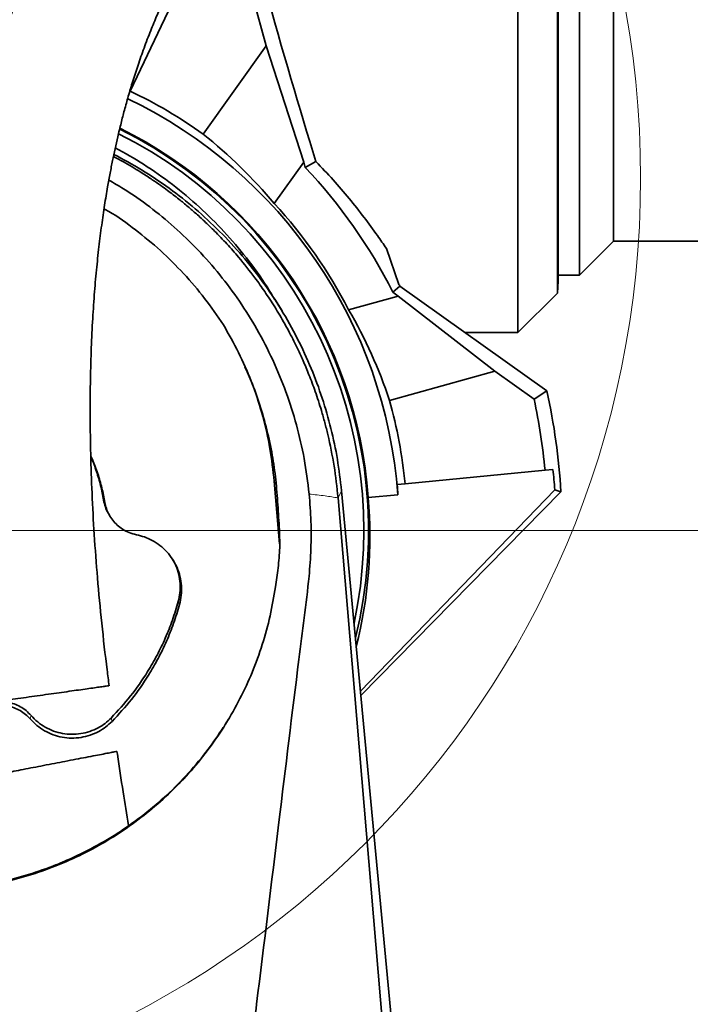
# Model space of a CAD drawing. Header units: millimetres. Extents: x 0 to 12429, y 0 to 8400.
# Tile 103 of 139: x 7423 to 7669, y 4881 to 5242. Entities that reach past the tile are written whole.
import ezdxf

# ---------------------------------------------------------------- set-up
doc = ezdxf.new("R2010")
doc.units = ezdxf.units.MM
doc.header["$LTSCALE"] = 20
doc.styles.add('SLDTEXTSTYLE0', font='TXT', dxfattribs={"width": 0.605})
doc.dimstyles.new('SLDDIMSTYLE1', dxfattribs={"dimtxt": 70, "dimasz": 70, "dimexe": 0, "dimexo": 0.0625, "dimgap": 17.5, "dimtad": 1, "dimdec": 0, "dimrnd": 1e-09, "dimzin": 12, "dimdsep": 46, "dimtxsty": 'SLDTEXTSTYLE0', "dimsah": 1, "dimcen": 0.09, "dimadec": 0, "dimazin": 3, "dimtfac": 1, "dimtofl": 0, "dimtmove": 0, "dimatfit": 3, "dimfxl": 1, "dimfrac": 2, "dimtolj": 1, "dimtzin": 12, "dimarcsym": 0})
doc.dimstyles.new('SLDDIMSTYLE2', dxfattribs={"dimtxt": 70, "dimasz": 70, "dimexe": 0, "dimexo": 0.0625, "dimgap": 17.5, "dimtad": 1, "dimdec": 1, "dimrnd": 1e-09, "dimzin": 12, "dimdsep": 46, "dimtxsty": 'SLDTEXTSTYLE0', "dimsah": 1, "dimcen": 0.09, "dimadec": 0, "dimazin": 3, "dimtfac": 1, "dimtmove": 0, "dimatfit": 0, "dimfxl": 1, "dimfrac": 2, "dimtolj": 1, "dimtzin": 12, "dimarcsym": 0})
doc.dimstyles.new('SLDDIMSTYLE3', dxfattribs={"dimtxt": 70, "dimasz": 70, "dimexe": 0, "dimexo": 0.0625, "dimgap": 17.5, "dimtad": 1, "dimdec": 1, "dimrnd": 1e-09, "dimzin": 12, "dimdsep": 46, "dimtxsty": 'SLDTEXTSTYLE0', "dimsah": 1, "dimcen": 0.09, "dimadec": 0, "dimazin": 3, "dimtfac": 1, "dimtofl": 0, "dimtmove": 0, "dimatfit": 3, "dimfxl": 1, "dimfrac": 2, "dimtolj": 1, "dimtzin": 12, "dimarcsym": 0})

# ---------------------------------------------------------------- blocks, each defined once
blk = doc.blocks.new('_D_2')
at = {"color": 7, "linetype": 'Continuous', "lineweight": 0}
for p, q in [((6985.62, 5141.86), (6985.62, 5895.37)), ((8769.5, 5357.58), (8769.5, 5895.37)), ((6985.62, 5865.37), (8769.5, 5865.37))]:
    blk.add_line(p, q, dxfattribs=at)
at = {"color": 7, "linetype": 'Continuous', "lineweight": 18}
for points in [[(6985.62, 5865.37), (7055.62, 5855.37), (7055.62, 5875.37)], [(8769.5, 5865.37), (8699.5, 5875.37), (8699.5, 5855.37)]]:
    blk.add_solid(points, dxfattribs=at)
at = {"color": 7, "linetype": 'Continuous', "lineweight": 18, "insert": (7842.85, 5955.61), "char_height": 70, "attachment_point": 1, "style": 'SLDTEXTSTYLE0'}
blk.add_mtext('*)', dxfattribs=at)
blk = doc.blocks.new('_D_6')
at = {"color": 7, "linetype": 'Continuous', "lineweight": 0}
for p, q in [((7387, 5058.58), (7387, 5615.37)), ((8569.5, 5258.58), (8569.5, 5615.37)), ((7387, 5585.37), (8569.5, 5585.37))]:
    blk.add_line(p, q, dxfattribs=at)
at = {"color": 7, "linetype": 'Continuous', "lineweight": 18}
for points in [[(7387, 5585.37), (7457, 5575.37), (7457, 5595.37)], [(8569.5, 5585.37), (8499.5, 5595.37), (8499.5, 5575.37)]]:
    blk.add_solid(points, dxfattribs=at)
at = {"color": 7, "linetype": 'Continuous', "lineweight": 18, "insert": (7943.54, 5675.61), "char_height": 70, "attachment_point": 1, "style": 'SLDTEXTSTYLE0'}
blk.add_mtext('*)', dxfattribs=at)
blk = doc.blocks.new('_D_8')
at = {"color": 7, "linetype": 'Continuous', "lineweight": 0}
for p, q in [((7391, 5054.58), (8256.08, 5054.58)), ((8226.08, 5054.58), (8226.08, 4799.58)), ((7430.9, 4799.58), (8256.08, 4799.58))]:
    blk.add_line(p, q, dxfattribs=at)
at = {"color": 7, "linetype": 'Continuous', "lineweight": 18}
for points in [[(8226.08, 5054.58), (8216.08, 4984.58), (8236.08, 4984.58)], [(8226.08, 4799.58), (8236.08, 4869.58), (8216.08, 4869.58)]]:
    blk.add_solid(points, dxfattribs=at)
at = {"color": 7, "linetype": 'Continuous', "lineweight": 18, "insert": (8135.85, 4846.87), "char_height": 70, "attachment_point": 1, "rotation": 90, "style": 'SLDTEXTSTYLE0'}
blk.add_mtext('255', dxfattribs=at)
blk = doc.blocks.new('_D_10')
at = {"color": 7, "linetype": 'Continuous', "lineweight": 0}
for p, q in [((7387, 5050.58), (7387, 4083.11)), ((7420, 4323.68), (7420, 4083.11)), ((7387, 4113.11), (7267, 4113.11)), ((7387, 4113.11), (7420, 4113.11)), ((7420, 4113.11), (7817.6, 4113.11))]:
    blk.add_line(p, q, dxfattribs=at)
at = {"color": 7, "linetype": 'Continuous', "lineweight": 18}
for points in [[(7387, 4113.11), (7317, 4123.11), (7317, 4103.11)], [(7420, 4113.11), (7490, 4103.11), (7490, 4123.11)]]:
    blk.add_solid(points, dxfattribs=at)
at = {"color": 7, "linetype": 'Continuous', "lineweight": 18, "insert": (7710.65, 4203.34), "char_height": 70, "attachment_point": 1, "style": 'SLDTEXTSTYLE0'}
blk.add_mtext('33', dxfattribs=at)

msp = doc.modelspace()

# ---------------------------------------------------------------- linework, layer by layer
at = {"color": 7, "linetype": 'Continuous', "lineweight": 35}
for p, q in [((7606.001609, 5127.079774), (7606.001609, 5366.579774)), ((7620.448547, 5141.526711), (7620.448547, 5366.579774)), ((7620.688332, 5363.057456), (7620.688332, 5146.102091)), ((7628.501609, 5361.079774), (7628.501609, 5148.079774)), ((7641.001609, 5160.579774), (7641.001609, 5348.579774)), ((7486.019162, 5262.174389), (7463.809421, 5215.610698)), ((7508.863721, 5249.642906), (7513.699896, 5232.204221)), ((7513.699896, 5232.204221), (7490.605264, 5199.82674)), ((7513.699896, 5232.204221), (7527.489046, 5189.542067)), ((7463.809421, 5215.610698), (7463.551706, 5215.070389)), ((7457.692706, 5191.608773), (7458.33694, 5191.290496)), ((7516.663489, 5174.365195), (7527.489046, 5189.542067)), ((7528.013863, 5187.649639), (7527.489046, 5189.542067)), ((7531.879987, 5189.822944), (7528.013863, 5187.649639)), ((7628.501609, 5148.079774), (7641.001609, 5160.579774)), ((7641.001609, 5160.579774), (7884.654541, 5160.579774)), ((7557.738214, 5157.94849), (7562.356788, 5144.767437)), ((7620.448547, 5141.526711), (7620.688332, 5146.102091)), ((7620.688329, 5148.079774), (7628.501609, 5148.079774)), ((7562.688002, 5144.120517), (7560.110173, 5141.90371)), ((7562.688002, 5144.120517), (7616.569972, 5105.686882)), ((7519.487968, 5135.014104), (7516.828467, 5139.392475)), ((7562.086681, 5140.493881), (7543.91006, 5135.453058)), ((7562.086681, 5140.493881), (7560.110173, 5141.90371)), ((7562.086681, 5140.493881), (7597.459825, 5112.945002)), ((7606.001609, 5127.079774), (7620.448547, 5141.526711)), ((7586.578243, 5127.079774), (7606.001609, 5127.079774)), ((7587.154728, 5126.668571), (7587.451338, 5127.079774)), ((7558.923649, 5102.257975), (7597.459825, 5112.945002)), ((7597.459825, 5112.945002), (7611.927422, 5102.625366)), ((7540.00108, 5109.794352), (7539.791147, 5109.661659)), ((7616.569972, 5105.686882), (7611.927422, 5102.625366)), ((7564.591, 5071.679687), (7615.942735, 5076.624297)), ((7615.942735, 5076.624297), (7618.811893, 5076.900565)), ((7518.585201, 5049.612088), (7516.63493, 5072.571873)), ((7561.721842, 5071.403418), (7564.591, 5071.679687)), ((7541.315631, 5069.146264), (7580.731871, 4651.579774)), ((7548.251651, 4995.667677), (7619.508976, 5069.515545)), ((7548.407139, 4994.020476), (7621.767381, 5068.6724)), ((7551.083813, 5066.629781), (7561.987868, 5067.679722)), ((7619.508976, 5069.515545), (7621.767381, 5068.6724)), ((7559.957092, 4831.466904), (7540.021478, 5066.525108)), ((7456.076751, 5060.345037), (7456.484185, 5059.674309)), ((7517.093836, 5033.929896), (7517.939866, 5039.923124)), ((7499.834595, 4985.419266), (7498.750088, 4983.533776))]:
    msp.add_line(p, q, dxfattribs=at)
at = {"color": 8, "linetype": 'Continuous', "lineweight": 18}
for p, q in [((7517.345114, 5071.258037), (7516.63493, 5072.571873)), ((7540.021478, 5066.525108), (7541.315631, 5069.146264)), ((7454.55386, 5064.863727), (7454.086214, 5065.699836)), ((7481.916854, 5027.430311), (7481.460062, 5028.472289)), ((7427.145581, 4985.501088), (7427.502382, 4986.729295)), ((7457.177586, 4984.580508), (7456.840581, 4985.830096))]:
    msp.add_line(p, q, dxfattribs=at)
at = {"color": 7, "linetype": 'Continuous', "lineweight": 18}
msp.add_circle((7306.148775, 5183.703577), 344.814932, dxfattribs=at)
at = {"color": 7, "linetype": 'Continuous', "lineweight": 35}
for radius, start, end in [(178.410758, 54.5, 64.5), (175.475922, 4.28133204, 64.36698165), (164.209631, 346.11231371, 63.60692707), (164.524078, 4.20019571, 63.62902491), (162.5, 347.91709835, 63.47772038), (193.88668, 26.76848172, 43.34013972), (176.524078, 27.26734846, 42.73265154), (197.18837, 27.00622775, 27.21740363), (235.18837, 3.43525486, 12.55066685), (178.410758, 5.5, 15.5), (230, 5.5, 12.05753857)]:
    msp.add_arc((7387.001609, 5054.579774), radius, start, end, dxfattribs=at)
for centre, major_axis, ratio, start_param, end_param in [((7519.894561, 5254.579774), (-35.452749, 127.487433), 0.0504918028, 1.5690531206, 2.0894974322), ((7379.368574, 5060.024365), (145.646997, -103.888993), 0.9986257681, 1.3143599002, 1.5183645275), ((7389.5072, 5045.544906), (-47.809514, 172.395537), 0.9986257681, 4.7648207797, 4.968825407), ((7387.315114, 5051.323907), (-22.325194, 231.856004), 0.9999013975, 4.6945846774, 4.7264320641), ((7386.765315, 5057.033788), (-16.826963, 174.754693), 0.9999013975, 4.677081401, 4.6983458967), ((7387.22302, 5052.28034), (-15.76702, 163.746765), 0.9999013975, 4.3691280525, 4.7037448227)]:
    msp.add_ellipse(centre, major_axis=major_axis, ratio=ratio, start_param=start_param, end_param=end_param, dxfattribs=at)
for points, knots in [([(7585.357203, 5420.383928), (7584.538107, 5420.296634), (7582.433461, 5420.072336), (7579.23587, 5419.441358), (7575.938187, 5418.650604), (7573.049452, 5417.820168), (7569.521321, 5416.673372), (7565.315634, 5415.086697), (7560.012995, 5412.776216), (7554.185812, 5409.887855), (7548.003648, 5406.447778), (7542.394917, 5403.013124), (7537.637627, 5399.88696), (7533.871863, 5397.283486), (7530.726663, 5395.018564), (7527.966232, 5392.968188), (7525.143296, 5390.812152), (7521.845831, 5388.213204), (7518.252368, 5385.277233), (7514.417131, 5382.027486), (7510.414237, 5378.51066), (7506.178096, 5374.642259), (7501.865371, 5370.545895), (7497.620184, 5366.355985), (7492.708974, 5361.324636), (7487.194072, 5355.407182), (7481.146456, 5348.549607), (7474.766917, 5340.912558), (7468.035366, 5332.337795), (7460.903725, 5322.568912), (7453.916768, 5312.236136), (7448.493173, 5303.525904), (7444.61758, 5296.902359), (7442.322834, 5292.844219), (7440.323045, 5289.19252), (7438.663207, 5286.074463), (7437.329379, 5283.507448), (7436.184762, 5281.260642), (7434.993855, 5278.880055), (7433.533215, 5275.893083), (7431.714099, 5272.057072), (7429.565469, 5267.344239), (7427.124703, 5261.721395), (7424.361858, 5254.962814), (7421.518621, 5247.459915), (7418.821725, 5239.680355), (7416.495948, 5232.361197), (7414.509501, 5225.568201), (7412.821757, 5219.326425), (7411.419151, 5213.745119), (7410.260238, 5208.818555), (7409.276665, 5204.383955), (7408.367445, 5200.046796), (7407.473324, 5195.519869), (7406.438299, 5189.922304), (7405.290173, 5183.129246), (7404.073507, 5175.013686), (7402.927685, 5166.223577), (7401.881391, 5156.752805), (7400.957932, 5146.544042), (7400.18345, 5135.509412), (7399.594554, 5123.563134), (7399.237088, 5110.686088), (7399.156108, 5096.908437), (7399.390685, 5082.275539), (7399.964536, 5066.839337), (7400.887557, 5050.634509), (7402.158011, 5033.696192), (7403.797502, 5016.067844), (7405.313921, 5001.665102), (7406.390417, 4993.138903), (7406.698816, 4990.696284)], [0, 0, 0, 0, 0.007112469, 0.0182752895, 0.0278485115, 0.036271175, 0.0445315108, 0.0603247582, 0.0762792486, 0.0966053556, 0.1181454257, 0.1387793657, 0.1535812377, 0.166906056, 0.1776507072, 0.1860946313, 0.1956345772, 0.207120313, 0.2205789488, 0.2332893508, 0.2473898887, 0.2627023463, 0.2779925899, 0.2930141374, 0.3077494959, 0.3302900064, 0.3520360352, 0.3729490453, 0.3996461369, 0.4260100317, 0.4525260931, 0.4791043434, 0.48917099, 0.4986135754, 0.5067283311, 0.5135387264, 0.5190658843, 0.5233285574, 0.5278951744, 0.5341364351, 0.5420250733, 0.5515269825, 0.562601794, 0.5751969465, 0.5903384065, 0.6043616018, 0.6171519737, 0.6287659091, 0.6392515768, 0.6486471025, 0.6565336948, 0.6634976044, 0.6702994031, 0.6775625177, 0.6852863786, 0.6970525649, 0.7097600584, 0.7234222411, 0.7380564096, 0.7536851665, 0.7705783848, 0.7889139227, 0.808703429, 0.8299544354, 0.8526693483, 0.87685879, 0.9025359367, 0.9296792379, 0.9582193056, 0.9880305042, 1, 1, 1, 1]), ([(7456.132211, 4997.673881), (7455.87585, 4999.590336), (7454.866683, 5007.134474), (7453.397947, 5020.310886), (7451.806736, 5036.870274), (7450.61951, 5052.77341), (7449.796767, 5067.910158), (7449.311322, 5082.21886), (7449.121601, 5095.65183), (7449.189438, 5108.198886), (7449.483489, 5119.869649), (7449.972872, 5130.674806), (7450.627276, 5140.640323), (7451.419867, 5149.844481), (7452.327175, 5158.372664), (7453.328655, 5166.294656), (7454.399515, 5173.62316), (7455.448275, 5179.964941), (7456.439533, 5185.402679), (7457.347957, 5190.019326), (7458.283625, 5194.458368), (7459.318449, 5199.0557), (7460.463252, 5203.795826), (7461.751397, 5208.763945), (7463.175911, 5213.886398), (7464.82962, 5219.406515), (7466.741624, 5225.306052), (7468.928919, 5231.510378), (7471.275366, 5237.624137), (7473.601443, 5243.247454), (7475.713901, 5248.05157), (7477.545964, 5252.020036), (7479.057335, 5255.170918), (7480.240622, 5257.567543), (7481.254594, 5259.578903), (7482.312284, 5261.637809), (7483.601831, 5264.09202), (7485.161918, 5266.983051), (7486.98696, 5270.263814), (7489.011313, 5273.782088), (7492.378357, 5279.435463), (7497.068113, 5286.834241), (7503.11003, 5295.617424), (7509.27939, 5303.934548), (7515.680771, 5311.96602), (7522.669327, 5320.12497), (7530.299526, 5328.360422), (7536.781389, 5334.78699), (7541.709958, 5339.384282), (7544.874401, 5342.232353), (7547.814391, 5344.788864), (7550.445101, 5347.004024), (7552.775989, 5348.909896), (7554.817765, 5350.535576), (7556.607911, 5351.926745), (7558.176054, 5353.119121), (7559.690933, 5354.248518), (7561.289427, 5355.415619), (7563.117581, 5356.717742), (7565.142143, 5358.117875), (7567.309253, 5359.565712), (7569.542767, 5361.001359), (7572.277127, 5362.685253), (7575.431452, 5364.508193), (7578.844938, 5366.307389), (7581.956986, 5367.784833), (7584.358251, 5368.79394), (7586.116385, 5369.45566), (7587.377096, 5369.889834), (7588.617665, 5370.273128), (7589.770053, 5370.578593), (7590.503652, 5370.74508), (7590.807031, 5370.786713), (7590.894942, 5370.798777)], [0, 0, 0, 0, 0.0103962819, 0.0409250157, 0.0700997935, 0.0978124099, 0.1239820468, 0.1485525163, 0.1714905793, 0.192803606, 0.2125354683, 0.2307417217, 0.2474827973, 0.262893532, 0.2773031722, 0.2907703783, 0.3033216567, 0.3149780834, 0.3236698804, 0.3318048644, 0.3393884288, 0.347373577, 0.3566614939, 0.3654173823, 0.3751235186, 0.3858160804, 0.3975468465, 0.410389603, 0.4241145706, 0.4366974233, 0.4476908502, 0.4570034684, 0.4646073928, 0.4703562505, 0.4745532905, 0.4795575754, 0.4858349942, 0.4932673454, 0.5019865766, 0.5118101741, 0.5217794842, 0.5489363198, 0.576121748, 0.6032034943, 0.631059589, 0.660583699, 0.6948697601, 0.7308646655, 0.7454178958, 0.7595621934, 0.7725057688, 0.7842488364, 0.7944418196, 0.8035358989, 0.8115428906, 0.8184755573, 0.8246831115, 0.8320742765, 0.8403773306, 0.8499386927, 0.8602457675, 0.8709256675, 0.8819515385, 0.9001112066, 0.9179303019, 0.9347864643, 0.9507440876, 0.9590498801, 0.9673670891, 0.975667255, 0.9846690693, 0.9955575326, 1, 1, 1, 1]), ([(7458.382307, 5194.847983), (7461.875936, 5192.878765), (7469.124748, 5188.7929), (7479.426377, 5181.454537), (7489.2806, 5173.210117), (7498.342379, 5164.212479), (7506.597541, 5154.443635), (7512.754597, 5146.122923), (7515.827757, 5140.847342), (7516.714776, 5139.32463)], [0, 0, 0, 0, 0.1475206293, 0.3060854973, 0.4646492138, 0.620003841, 0.7753618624, 0.9351617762, 1, 1, 1, 1]), ([(7457.860814, 5192.406245), (7461.267242, 5190.568362), (7468.247266, 5186.802403), (7478.192304, 5180.08565), (7487.77066, 5172.562321), (7496.718583, 5164.292868), (7504.984353, 5155.343766), (7512.521551, 5145.772628), (7519.28957, 5135.643271), (7525.247393, 5125.017014), (7530.267547, 5114.138525), (7534.364202, 5103.094355), (7537.553152, 5091.967382), (7539.969992, 5080.639466), (7540.863704, 5072.977155), (7541.310584, 5069.14579)], [0, 0, 0, 0, 0.0746002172, 0.152861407, 0.2311505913, 0.3094700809, 0.3878212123, 0.4662040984, 0.5446183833, 0.6230587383, 0.7015237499, 0.7761203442, 0.8507341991, 0.9253630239, 1, 1, 1, 1]), ([(7494.758637, 5164.30149), (7493.669991, 5165.37269), (7491.49559, 5167.512246), (7488.242361, 5170.48111), (7484.981494, 5173.30431), (7481.451602, 5176.192282), (7478.110484, 5178.755701), (7474.845346, 5181.122329), (7471.737617, 5183.271698), (7468.486676, 5185.393037), (7465.18244, 5187.428617), (7461.925304, 5189.341454), (7459.578179, 5190.61631), (7458.33694, 5191.290496)], [0, 0, 0, 0, 0.1007185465, 0.201169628, 0.2903854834, 0.3851297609, 0.5018851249, 0.5680215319, 0.6510225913, 0.7510046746, 0.8239184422, 0.9068821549, 1, 1, 1, 1]), ([(7531.879987, 5189.822944), (7534.032285, 5187.559768), (7538.336722, 5183.033582), (7544.223364, 5176.142914), (7549.651123, 5169.295739), (7554.15642, 5163.172175), (7556.675606, 5159.498197), (7557.738214, 5157.94849)], [0, 0, 0, 0, 0.208113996, 0.41621258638, 0.63009817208, 0.84397315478, 1, 1, 1, 1]), ([(7456.000914, 5182.929633), (7457.817385, 5181.901978), (7463.027196, 5178.954569), (7471.06187, 5173.23551), (7480.209799, 5165.786811), (7488.792524, 5157.463371), (7496.783475, 5148.354478), (7504.0042, 5138.644956), (7510.522433, 5128.232313), (7516.233597, 5117.128816), (7521.082519, 5105.386546), (7524.924897, 5093.286801), (7527.856576, 5080.782406), (7528.906898, 5072.24881), (7529.441325, 5067.906725)], [0, 0, 0, 0, 0.0437484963, 0.1254748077, 0.2069381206, 0.292056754, 0.3774510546, 0.4628569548, 0.5479914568, 0.6376234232, 0.7275566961, 0.8174968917, 0.9071383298, 1, 1, 1, 1]), ([(7498.010069, 5129.905868), (7495.775035, 5133.174937), (7491.296862, 5139.724931), (7483.523535, 5148.79322), (7475.063908, 5157.246628), (7465.856412, 5164.820021), (7458.877402, 5169.895691), (7454.839646, 5172.159455), (7454.25735, 5172.485919)], [0, 0, 0, 0, 0.1936436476, 0.3879895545, 0.5822997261, 0.7758944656, 0.9676811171, 1, 1, 1, 1]), ([(7503.593278, 5154.678843), (7502.172726, 5156.327348), (7499.328953, 5159.627454), (7496.283029, 5162.742503), (7494.758637, 5164.30149)], [0, 0, 0, 0, 0.49953079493, 1, 1, 1, 1]), ([(7513.159797, 5142.102879), (7511.979138, 5143.793112), (7508.9613, 5148.113454), (7505.624582, 5152.194445), (7503.593278, 5154.678843)], [0, 0, 0, 0, 0.3912266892, 1, 1, 1, 1]), ([(7513.159797, 5142.102879), (7513.773455, 5141.194001), (7515.025078, 5139.340244), (7516.861385, 5136.454698), (7518.704855, 5133.420548), (7520.514341, 5130.277449), (7522.235398, 5127.119622), (7523.821084, 5124.045251), (7525.491902, 5120.626168), (7527.371469, 5116.518257), (7529.526548, 5111.355851), (7531.818548, 5105.271372), (7533.205874, 5100.848522), (7533.944701, 5098.493113)], [0, 0, 0, 0, 0.067815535, 0.1383172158, 0.211504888, 0.2873786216, 0.3626137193, 0.4339270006, 0.5013154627, 0.5979688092, 0.7133059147, 0.8473197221, 1, 1, 1, 1]), ([(7518.533434, 5054.773572), (7518.354608, 5057.834859), (7517.996975, 5063.957122), (7517.275137, 5073.12413), (7516.01706, 5082.303266), (7514.047525, 5091.42629), (7511.484911, 5100.474537), (7508.073785, 5109.974075), (7503.727186, 5119.884818), (7499.919901, 5126.558284), (7498.010069, 5129.905868)], [0, 0, 0, 0, 0.1167067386, 0.2334016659, 0.3499516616, 0.4692444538, 0.5886632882, 0.7079549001, 0.8535026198, 1, 1, 1, 1]), ([(7505.901869, 5114.498213), (7506.924396, 5112.163862), (7509.51124, 5106.258292), (7512.59616, 5096.23343), (7515.302411, 5084.579969), (7516.190757, 5076.574574), (7516.63493, 5072.571873)], [0, 0, 0, 0, 0.1757625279, 0.4446536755, 0.7223266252, 1, 1, 1, 1]), ([(7536.298774, 5089.713903), (7535.937679, 5091.185422), (7535.215473, 5094.128532), (7534.368299, 5097.038229), (7533.944701, 5098.493113)], [0, 0, 0, 0, 0.4999878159, 1, 1, 1, 1]), ([(7536.298774, 5089.713903), (7537.134593, 5085.883118), (7538.805919, 5078.222977), (7539.616342, 5070.423913), (7540.021478, 5066.525108)], [0, 0, 0, 0, 0.5000932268, 1, 1, 1, 1]), ([(7454.55386, 5064.863727), (7454.220291, 5066.634225), (7453.553153, 5070.175224), (7451.985054, 5075.397285), (7450.595872, 5079.292662), (7449.582415, 5081.38624), (7449.373964, 5081.816854)], [0, 0, 0, 0, 0.3037930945, 0.6075867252, 0.9192871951, 1, 1, 1, 1]), ([(7454.086214, 5065.699836), (7453.753046, 5067.47071), (7453.086708, 5071.012462), (7451.502997, 5076.229413), (7450.265026, 5079.777965), (7449.423114, 5081.53289), (7449.380558, 5081.621594)], [0, 0, 0, 0, 0.3245634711, 0.6491274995, 0.982264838, 1, 1, 1, 1]), ([(7529.441325, 5067.906725), (7529.702111, 5064.56943), (7530.223953, 5057.891383), (7530.185627, 5047.828234), (7529.347626, 5036.027207), (7527.62953, 5022.533899), (7523.791964, 4992.516195), (7518.108476, 4945.28788), (7512.91428, 4903.158823), (7510.169694, 4880.89805)], [0, 0, 0, 0, 0.0534653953, 0.1069861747, 0.160451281, 0.2420457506, 0.3236487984, 0.6426195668, 1, 1, 1, 1]), ([(7456.112018, 5060.359816), (7455.998249, 5060.524538), (7455.398604, 5061.392736), (7454.651949, 5063.186477), (7454.27528, 5064.859884), (7454.086214, 5065.699836)], [0, 0, 0, 0, 0.1044420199, 0.5504826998, 1, 1, 1, 1]), ([(7466.102561, 5052.983687), (7465.211195, 5053.210201), (7463.428475, 5053.663227), (7461.063448, 5054.911491), (7459.037639, 5056.470398), (7457.365039, 5058.274498), (7456.032891, 5060.337815), (7455.048326, 5062.549877), (7454.715658, 5064.106591), (7454.55386, 5064.863727)], [0, 0, 0, 0, 0.15625733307, 0.31251230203, 0.45143276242, 0.59034929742, 0.72936040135, 0.86836952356, 1, 1, 1, 1]), ([(7481.916854, 5027.430311), (7482.168178, 5028.554968), (7482.670828, 5030.804289), (7482.702205, 5034.278867), (7482.18027, 5037.702276), (7481.090822, 5040.99454), (7479.456818, 5044.050702), (7477.341877, 5046.79636), (7474.787755, 5049.142164), (7471.992269, 5050.952503), (7469.073275, 5052.267627), (7467.092799, 5052.745), (7466.102561, 5052.983687)], [0, 0, 0, 0, 0.1023523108, 0.2047052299, 0.3070976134, 0.4094897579, 0.5118296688, 0.6141692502, 0.7165731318, 0.8189777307, 0.9094889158, 1, 1, 1, 1]), ([(7517.939866, 5039.923124), (7518.224291, 5042.381427), (7518.795903, 5047.321919), (7518.621205, 5052.281696), (7518.533434, 5054.773572)], [0, 0, 0, 0, 0.4975828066, 1, 1, 1, 1]), ([(7481.460062, 5028.472289), (7481.703632, 5029.554555), (7482.197832, 5031.75046), (7482.229742, 5035.130043), (7481.716593, 5038.484262), (7480.747561, 5041.543278), (7479.713992, 5043.347358), (7479.247968, 5044.160796)], [0, 0, 0, 0, 0.2039181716, 0.4137479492, 0.6177354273, 0.8276414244, 1, 1, 1, 1]), ([(7413.450847, 4924.853847), (7416.927192, 4925.616074), (7423.892388, 4927.14327), (7434.061167, 4930.519684), (7443.934384, 4934.645571), (7453.412952, 4939.572846), (7462.431225, 4945.27056), (7470.949392, 4951.685302), (7478.908255, 4958.756178), (7486.266381, 4966.45273), (7492.957913, 4974.749366), (7498.959221, 4983.584844), (7504.212668, 4992.85832), (7508.724299, 5002.590062), (7512.405691, 5012.738534), (7515.315274, 5023.227699), (7516.501318, 5030.364516), (7517.093836, 5033.929896)], [0, 0, 0, 0, 0.06591315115, 0.13206342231, 0.19821503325, 0.26413001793, 0.33001715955, 0.39613586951, 0.46225919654, 0.52815265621, 0.59465805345, 0.66139107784, 0.72812982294, 0.79464304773, 0.86305434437, 0.93158527, 1, 1, 1, 1]), ([(7456.840581, 4985.830096), (7459.280456, 4988.471136), (7464.19035, 4993.785845), (7469.634386, 5001.655382), (7473.760331, 5008.823179), (7476.792628, 5015.124125), (7479.425976, 5021.670771), (7480.78085, 5026.20116), (7481.460062, 5028.472289)], [0, 0, 0, 0, 0.21658209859, 0.43583993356, 0.57507509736, 0.71501227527, 0.8571327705, 1, 1, 1, 1]), ([(7457.177586, 4984.580508), (7459.617807, 4987.221113), (7464.528098, 4992.534623), (7469.989639, 5000.415164), (7474.142187, 5007.613183), (7477.205119, 5013.966594), (7479.864353, 5020.56925), (7481.231484, 5025.139268), (7481.916854, 5027.430311)], [0, 0, 0, 0, 0.2155293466, 0.4336951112, 0.5734458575, 0.7139064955, 0.8565755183, 1, 1, 1, 1]), ([(7412.678923, 4991.540205), (7413.604456, 4991.670903), (7415.48153, 4991.93597), (7418.89227, 4992.417612), (7422.684165, 4992.953078), (7426.679824, 4993.517318), (7430.806905, 4994.100117), (7434.827489, 4994.667877), (7438.749472, 4995.221713), (7442.405115, 4995.737938), (7445.796454, 4996.216841), (7448.817006, 4996.643383), (7451.423586, 4997.011466), (7453.541917, 4997.310603), (7455.075217, 4997.527125), (7455.978355, 4997.65466), (7456.019406, 4997.660457), (7456.03761, 4997.663028)], [0, 0, 0, 0, 0.0677716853, 0.137447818, 0.2052445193, 0.2751622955, 0.3403681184, 0.4075722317, 0.4710661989, 0.5363800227, 0.6003675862, 0.666083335, 0.7325290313, 0.8007132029, 0.8707827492, 0.9426982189, 1, 1, 1, 1]), ([(7410.913655, 4990.92277), (7411.789447, 4991.198566), (7413.541017, 4991.750153), (7416.229809, 4991.954734), (7418.827123, 4991.716876), (7421.282825, 4991.067173), (7423.584699, 4990.003238), (7425.719809, 4988.582647), (7426.903844, 4987.351599), (7427.502382, 4986.729295)], [0, 0, 0, 0, 0.1510811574, 0.302159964, 0.4410477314, 0.579931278, 0.7189241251, 0.8579142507, 1, 1, 1, 1]), ([(7411.079622, 4989.561973), (7411.957384, 4989.836516), (7413.712895, 4990.385598), (7416.381272, 4990.562919), (7418.923755, 4990.29791), (7421.294249, 4989.638904), (7423.510934, 4988.580601), (7425.510169, 4987.212995), (7426.610329, 4986.061375), (7427.145581, 4985.501088)], [0, 0, 0, 0, 0.1562295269, 0.3124568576, 0.4513591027, 0.5902574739, 0.7292723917, 0.8682853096, 1, 1, 1, 1]), ([(7427.145581, 4985.501088), (7427.944386, 4984.670775), (7429.542, 4983.010145), (7432.42114, 4981.066048), (7435.563058, 4979.611497), (7438.90881, 4978.7025), (7442.358215, 4978.377803), (7445.814174, 4978.625353), (7449.179276, 4979.459637), (7452.231743, 4980.790779), (7454.939974, 4982.49851), (7456.431715, 4983.886509), (7457.177586, 4984.580508)], [0, 0, 0, 0, 0.102348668, 0.2046978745, 0.3070853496, 0.4094725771, 0.5117987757, 0.6141246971, 0.7165186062, 0.8189133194, 0.9094566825, 1, 1, 1, 1]), ([(7427.502382, 4986.729295), (7428.282686, 4985.918218), (7429.8433, 4984.29606), (7432.655748, 4982.397035), (7435.724844, 4980.976195), (7438.993122, 4980.088188), (7442.362772, 4979.770887), (7445.739008, 4980.01259), (7449.02656, 4980.827496), (7452.008722, 4982.127847), (7454.654563, 4983.796133), (7456.111908, 4985.152109), (7456.840581, 4985.830096)], [0, 0, 0, 0, 0.1023428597, 0.2046863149, 0.3070659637, 0.4094454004, 0.5117740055, 0.6141023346, 0.7165033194, 0.8189050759, 0.9094525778, 1, 1, 1, 1]), ([(7497.960634, 4982.372052), (7496.162068, 4979.681131), (7492.271518, 4973.860289), (7485.320871, 4965.578781), (7477.492753, 4957.619774), (7469.122428, 4950.482277), (7460.245636, 4944.093106), (7450.749015, 4938.417794), (7441.927828, 4934.122312), (7434.10353, 4930.970089), (7427.388382, 4928.685669), (7420.533186, 4926.737308), (7415.866998, 4925.756201), (7413.533899, 4925.265646)], [0, 0, 0, 0, 0.0933725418, 0.2019779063, 0.3105821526, 0.4137885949, 0.5169936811, 0.6233348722, 0.7296754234, 0.7968299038, 0.8639843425, 0.9319920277, 1, 1, 1, 1]), ([(7458.862817, 4973.579944), (7458.872456, 4973.581803), (7458.901484, 4973.587399), (7458.086717, 4973.430328), (7456.469585, 4973.118577), (7454.118491, 4972.665333), (7451.126097, 4972.08846), (7447.727208, 4971.433222), (7443.944747, 4970.704039), (7440.060834, 4969.955298), (7436.046986, 4969.181509), (7432.120042, 4968.424473), (7428.251461, 4967.678687), (7424.575566, 4966.970049), (7421.122394, 4966.304346), (7417.857522, 4965.674944), (7416.053937, 4965.327249), (7415.107655, 4965.144825)], [0, 0, 0, 0, 0.0385061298, 0.1159574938, 0.1905369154, 0.2675029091, 0.3382990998, 0.4114482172, 0.477491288, 0.5456592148, 0.6083946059, 0.6729996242, 0.734996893, 0.798703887, 0.8624269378, 0.9278199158, 1, 1, 1, 1]), ([(7463.263565, 4946.450454), (7462.588265, 4950.555366), (7461.164943, 4959.207246), (7459.734992, 4968.247487), (7459.017356, 4973.236461), (7458.965875, 4973.594352)], [0, 0, 0, 0, 0.4559356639, 0.9609708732, 1, 1, 1, 1]), ([(7510.169694, 4880.89805), (7509.689648, 4876.811073), (7508.729568, 4868.637218), (7507.622714, 4856.22681), (7506.773237, 4843.721489), (7506.456409, 4835.316681), (7506.297996, 4831.114292)], [0, 0, 0, 0, 0.2492846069, 0.4985632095, 0.7492825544, 1, 1, 1, 1])]:
    msp.add_open_spline(points, degree=3, knots=knots, dxfattribs=at)
at = {"color": 8, "linetype": 'Continuous', "lineweight": 18}
msp.add_open_spline([(7529.441325, 5067.906725), (7531.449281, 5067.68745), (7535.34002, 5067.262569), (7538.494824, 5066.765599), (7540.021478, 5066.525108)], degree=3, knots=[0, 0, 0, 0, 0.516086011, 1, 1, 1, 1], dxfattribs=at)

# ---------------------------------------------------------------- dimensions: what is measured, and where the dimension line sits
at = {"color": 7, "linetype": 'Continuous', "lineweight": 18}
for base, p1, p2, dimstyle, picture, middle in [((8769.501609, 5865.374319), (6985.621903, 5137.860103), (8769.501609, 5353.579774), 'SLDDIMSTYLE1', '_D_2', (7877.561756, 5865.374319)), ((8569.501609, 5585.374319), (7387.001609, 5054.579774), (8569.501609, 5254.579774), 'SLDDIMSTYLE3', '_D_6', (7978.251609, 5585.374319)), ((7420.001609, 4113.107001), (7387.001609, 5054.579774), (7420.001609, 4327.679774), 'SLDDIMSTYLE2', '_D_10', (7764.126262, 4113.107001))]:
    dim = msp.add_linear_dim(base=base, p1=p1, p2=p2, dimstyle=dimstyle, dxfattribs=at)
    dim.commit()
    dim.dimension.update_dxf_attribs({"geometry": picture, "text_midpoint": middle, "dimtype": 160})
dim = msp.add_linear_dim(base=(8226.084098, 4799.579774), p1=(7387.001609, 5054.579774), p2=(7426.901609, 4799.579774), angle=90, dimstyle='SLDDIMSTYLE3', dxfattribs=at)
dim.commit()
dim.dimension.update_dxf_attribs({"geometry": '_D_8', "text_midpoint": (8226.084098, 4927.079774), "dimtype": 160})

doc.saveas('drawing.dxf')
